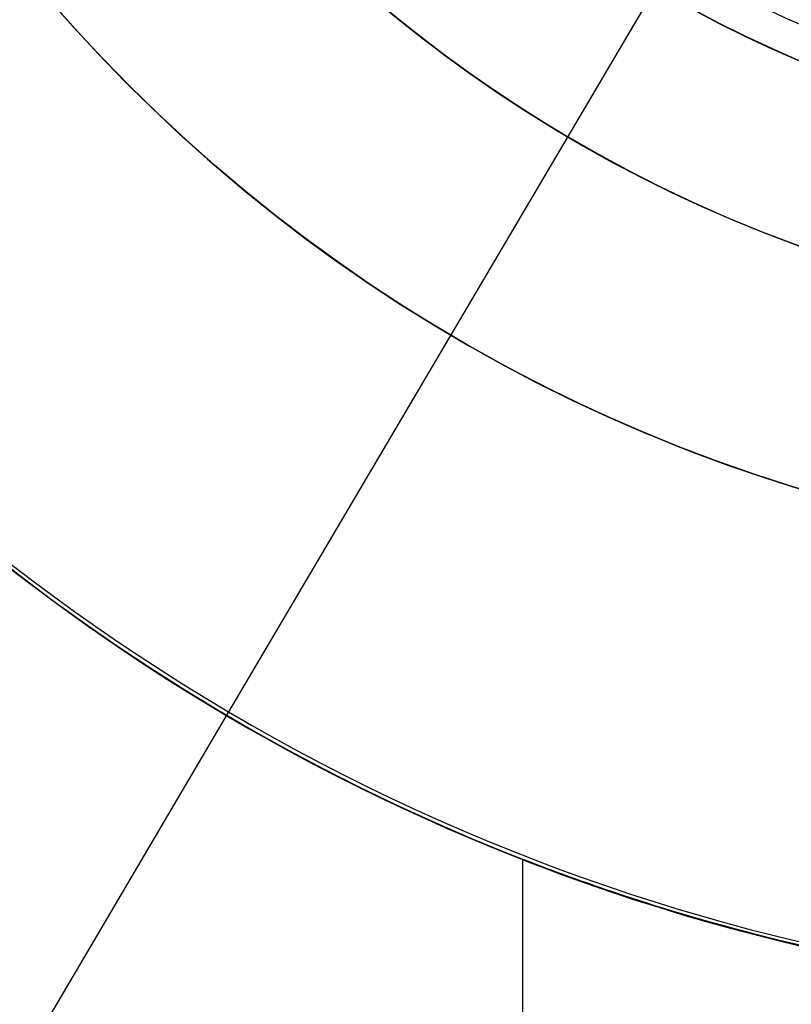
# Model space of a CAD drawing. Header units: millimetres. Extents: x -273 to 273, y -262 to 262.
# Tile 66 of 256: x -2.71 to -1.04, y -4.47 to -2.33. Entities that reach past the tile are written whole.
import ezdxf

# ---------------------------------------------------------------- set-up
doc = ezdxf.new("R2010")
doc.units = ezdxf.units.MM
doc.header["$MEASUREMENT"] = 0
doc.layers.add('Default', color=7, linetype='Continuous', true_color=0x000000)

msp = doc.modelspace()

# ---------------------------------------------------------------- linework, layer by layer
at = {"layer": 'Default', "color": 9, "true_color": 0xbfbfbf}
for p, q in [((-1.2486, -2.1178, -62.5554), (-1.5235, -2.5841, -62.8679)), ((-1.2486, -2.1178, -59.9804), (-1.5235, -2.5841, -59.6679)), ((-1.5235, -2.5841, -62.8679), (-2.2601, -3.8333, -62.8679)), ((-1.5235, -2.5841, -59.6679), (-2.2601, -3.8333, -59.6679)), ((-2.2601, -3.8333, -62.8679), (-2.9323, -4.9734, -62.1038)), ((-2.2601, -3.8333, -59.6679), (-2.9323, -4.9734, -60.432)), ((-1.621, -7.3231, -585.168), (-1.621, -4.1542, -585.168))]:
    msp.add_line(p, q, dxfattribs=at)
for centre, radius in [((0, 0, -579.668), 16), ((0, 0, -67.0679), 3.5), ((0, 0, -65.4175), 3.5), ((0, 0, -62.6679), 3), ((0, 0, -65.9179), 2.625), ((0, 0, -582.5225), 2.552), ((0, 0, -61.2679), 2.4585)]:
    msp.add_circle(centre, radius, dxfattribs=at)
for centre, radius, start, end in [((0, 0, -22), 100.85, 0.002523, 270), ((0, 0, -22), 100.05, 0.002523, 270), ((0, 0, -579.168), 16, 90, 270), ((0, 0, -580.168), 16, 90, 270), ((0, 0, -578.668), 15.5, 90, 270), ((0, 0, -603.168), 7.5, 90, 270), ((0, 0, -580.168), 7.5, 90, 270), ((0, 0, -603.668), 7, 90, 270), ((0, 0, -603.668), 4.4585, 90, 270), ((0, 0, -583.668), 4.4585, 90, 262.0776), ((0, 0, -62.8679), 4.45, 59.4767, 239.4767), ((0, 0, -59.6679), 4.45, 59.4767, 239.4767), ((0, 0, -62.8679), 4.45, 239.4767, 59.4767), ((0, 0, -59.6679), 4.45, 239.4767, 59.4767), ((0, 0, -62.8679), 2.9998, 149.4767, 329.4767), ((0, 0, -59.6679), 2.9998, 149.4767, 329.4767), ((0, 0, -44), 100.85, 180, 270), ((0, 0), 100.85, 180, 270), ((0, 0), 100.05, 180, 270), ((0, 0, -66.1679), 3.5, 180, 360), ((0, 0, -64.6671), 3.5, 180, 0), ((0, 0, -59.1679), 2.5, 180.1741, 0.1741), ((0, 0, -62.5554), 2.4585, 180, 329.4767), ((0, 0, -59.9804), 2.4585, 180, 329.4767), ((0, 0, -44), 100.05, 180, 270), ((0, 0, -66.1679), 3.5, 180.1741, 270), ((0, 0, -65.6679), 3, 180.1741, 270), ((0, 0, -59.6679), 3, 180.1741, 270), ((0, 0, -66.1679), 2.625, 180.1741, 270), ((0, 0, -65.6679), 2.625, 180.1741, 270), ((0, 0, -67.9679), 3.5, 182.2208, 270), ((0, 0, -593.668), 4.4585, 197.2596, 270), ((0, 0, -591.668), 7.5, 194.96624, 270)]:
    msp.add_arc(centre, radius, start, end, dxfattribs=at)
for points, weights, knots in [([(-112.0529, 0, -41.6713), (-112.0529, -112.0529, -41.6713), (0, -112.0529, -41.6713), (112.0529, -112.0529, -41.6713), (112.0529, 0, -41.6713), (112.0529, 112.0529, -41.6713), (0, 112.0529, -41.6713)], [1, 0.707106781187, 1, 0.707106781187, 1, 0.707106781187, 1], [-528.036741, -528.036741, -528.036741, -352.024494, -352.024494, -176.012247, -176.012247, 0, 0, 0]), ([(0, 108.2556, -41.6713), (108.2556, 108.2556, -41.6713), (108.2556, 0, -41.6713), (108.2556, -108.2556, -41.6713), (0, -108.2556, -41.6713), (-108.2556, -108.2556, -41.6713), (-108.2556, 0, -41.6713)], [1, 0.707106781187, 1, 0.707106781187, 1, 0.707106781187, 1], [0, 0, 0, 170.047569, 170.047569, 340.095138, 340.095138, 510.142707, 510.142707, 510.142707]), ([(0, 58.944, -59.0935), (58.944, 58.944, -59.0935), (58.944, 0, -59.0935), (58.944, -58.944, -59.0935), (0, -58.944, -59.0935), (-58.944, -58.944, -59.0935), (-58.944, 0, -59.0935), (-58.944, 58.944, -59.0935), (0, 58.944, -59.0935)], [0.990994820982, 0.700739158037, 0.990994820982, 0.700739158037, 0.990994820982, 0.700739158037, 0.990994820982, 0.700739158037, 0.990994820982], [0, 0, 0, 224.105753, 224.105753, 448.211507, 448.211507, 672.31726, 672.31726, 896.423013, 896.423013, 896.423013]), ([(0, 56.939, -58.0031), (56.939, 56.939, -58.0031), (56.939, 0, -58.0031), (56.939, -56.939, -58.0031), (0, -56.939, -58.0031), (-56.939, -56.939, -58.0031), (-56.939, 0, -58.0031), (-56.939, 56.939, -58.0031), (0, 56.939, -58.0031)], [0.991554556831, 0.701134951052, 0.991554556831, 0.701134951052, 0.991554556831, 0.701134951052, 0.991554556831, 0.701134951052, 0.991554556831], [0, 0, 0, 216.511289, 216.511289, 433.022579, 433.022579, 649.533868, 649.533868, 866.045158, 866.045158, 866.045158])]:
    msp.add_rational_spline(points, weights, degree=2, knots=knots, dxfattribs=at)
msp.add_open_spline([(-86.755, -50.088, -756.8933), (-43.3775, -25.044, -775.8034), (0, 0, -794.7135)], degree=2, dxfattribs=at)
msp.add_open_spline([(0, -4.4585, -586.789), (-0.3911, -4.4585, -586.789), (-0.7505, -4.4044, -586.6514), (-1.3159, -4.2698, -586.1828), (-1.5156, -4.1941, -585.8594), (-1.6661, -4.1366, -585.099), (-1.6018, -4.1652, -584.7168), (-1.2427, -4.286, -584.0638), (-0.9612, -4.3677, -583.81), (-0.6145, -4.4159, -583.668)], degree=3, knots=[-0.7401348, -0.7401348, -0.7401348, -0.7401348, -0.6317331, -0.6317331, -0.5242661, -0.5242661, -0.4147176, -0.4147176, -0.3075037, -0.3075037, -0.3075037, -0.3075037], dxfattribs=at)

doc.saveas('drawing.dxf')
